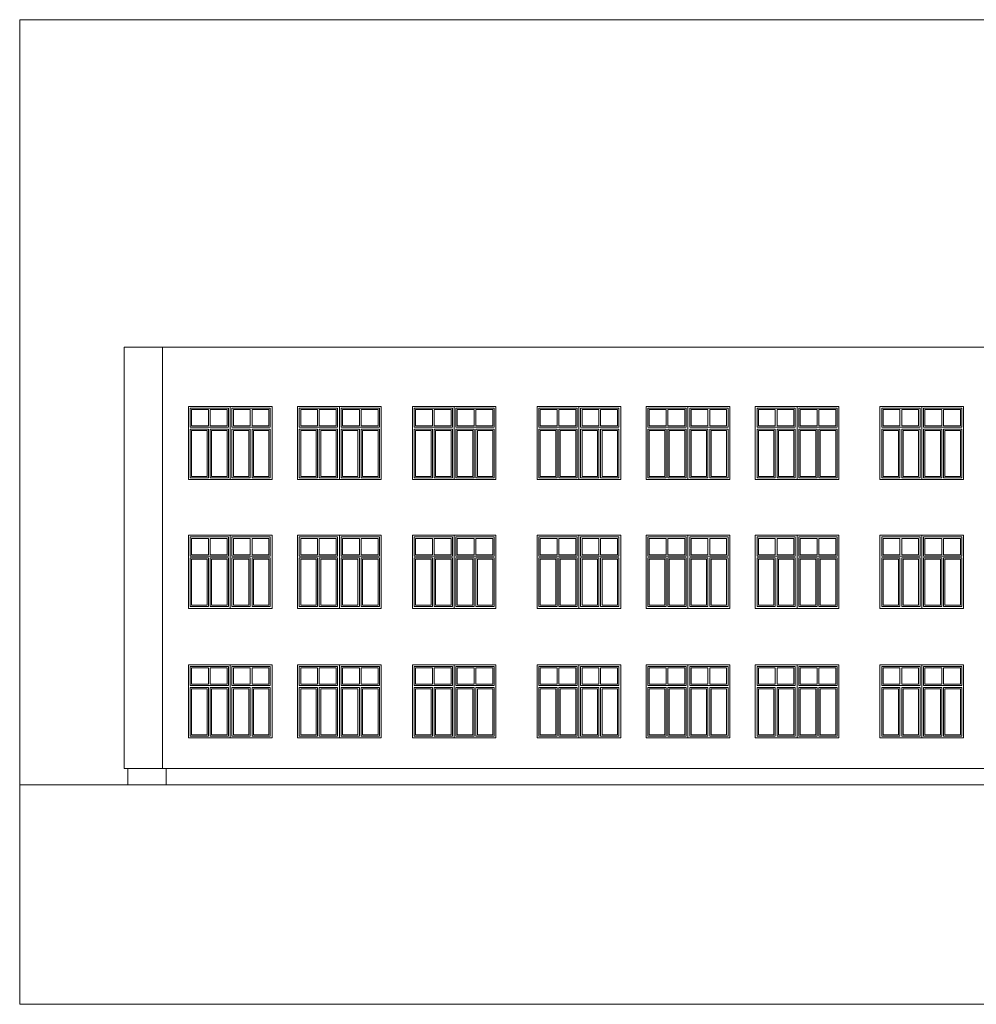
# Model space of a CAD drawing. Header units: millimetres. Extents: x 168402 to 202341, y 205146 to 229271.
# Tile 51 of 56: x 196811 to 199556, y 205426 to 208254. Entities that reach past the tile are written whole.
import ezdxf

# ---------------------------------------------------------------- set-up
doc = ezdxf.new("R2010")
doc.units = ezdxf.units.MM
doc.layers.get('0').update_dxf_attribs({"lineweight": 0})
doc.layers.add('LINIA CIENKA', color=7, linetype='Continuous', lineweight=13)

# ---------------------------------------------------------------- blocks, each defined once
blk = doc.blocks.new('G$C2A3AD980')
at = {"layer": 'LINIA CIENKA', "color": 252}
for p, q in [((23979.9, 1887), (28387.9, 1887)), ((23979.9, 1887), (23979.9, 677)), ((24090, 1887), (24090, 677)), ((24164.2, 1717), (24164.2, 1507)), ((24164.2, 1717), (24404.2, 1717)), ((24169.2, 1712), (24169.2, 1657)), ((24169.2, 1712), (24279.2, 1712)), ((24173.2, 1708), (24173.2, 1661)), ((24173.2, 1708), (24221.7, 1708)), ((24221.7, 1661), (24221.7, 1708)), ((24226.7, 1708), (24275.2, 1708)), ((24226.7, 1661), (24226.7, 1708)), ((24275.2, 1708), (24275.2, 1661)), ((24279.2, 1712), (24279.2, 1657)), ((24284.2, 1717), (24284.2, 1507)), ((24289.2, 1712), (24399.2, 1712)), ((24289.2, 1712), (24289.2, 1657)), ((24293.2, 1708), (24293.2, 1661)), ((24293.2, 1708), (24341.7, 1708)), ((24341.7, 1661), (24341.7, 1708)), ((24346.7, 1708), (24395.2, 1708)), ((24346.7, 1661), (24346.7, 1708)), ((24395.2, 1708), (24395.2, 1661)), ((24399.2, 1712), (24399.2, 1657)), ((24404.2, 1717), (24404.2, 1507)), ((24477.4, 1717), (24477.4, 1507)), ((24477.4, 1717), (24717.4, 1717)), ((24482.4, 1712), (24482.4, 1657)), ((24482.4, 1712), (24592.4, 1712)), ((24486.4, 1708), (24486.4, 1661)), ((24486.4, 1708), (24534.9, 1708)), ((24534.9, 1661), (24534.9, 1708)), ((24539.9, 1708), (24588.4, 1708)), ((24539.9, 1661), (24539.9, 1708)), ((24588.4, 1708), (24588.4, 1661)), ((24592.4, 1712), (24592.4, 1657)), ((24597.4, 1717), (24597.4, 1507)), ((24602.4, 1712), (24712.4, 1712)), ((24602.4, 1712), (24602.4, 1657)), ((24606.4, 1708), (24606.4, 1661)), ((24606.4, 1708), (24654.9, 1708)), ((24654.9, 1661), (24654.9, 1708)), ((24659.9, 1708), (24708.4, 1708)), ((24659.9, 1661), (24659.9, 1708)), ((24708.4, 1708), (24708.4, 1661)), ((24712.4, 1712), (24712.4, 1657)), ((24717.4, 1717), (24717.4, 1507)), ((24807, 1717), (24807, 1507)), ((24807, 1717), (25047, 1717)), ((24812, 1712), (24812, 1657)), ((24812, 1712), (24922, 1712)), ((24816, 1708), (24816, 1661)), ((24816, 1708), (24864.5, 1708)), ((24864.5, 1661), (24864.5, 1708)), ((24869.5, 1708), (24918, 1708)), ((24869.5, 1661), (24869.5, 1708)), ((24918, 1708), (24918, 1661)), ((24922, 1712), (24922, 1657)), ((24927, 1717), (24927, 1507)), ((24932, 1712), (25042, 1712)), ((24932, 1712), (24932, 1657)), ((24936, 1708), (24936, 1661)), ((24936, 1708), (24984.5, 1708)), ((24984.5, 1661), (24984.5, 1708)), ((24989.5, 1708), (25038, 1708)), ((24989.5, 1661), (24989.5, 1708)), ((25038, 1708), (25038, 1661)), ((25042, 1712), (25042, 1657)), ((25047, 1717), (25047, 1507)), ((25164.9, 1717), (25164.9, 1507)), ((25164.9, 1717), (25404.9, 1717)), ((25169.9, 1712), (25169.9, 1657)), ((25169.9, 1712), (25279.9, 1712)), ((25173.9, 1708), (25173.9, 1661)), ((25173.9, 1708), (25222.4, 1708)), ((25222.4, 1661), (25222.4, 1708)), ((25227.4, 1708), (25275.9, 1708)), ((25227.4, 1661), (25227.4, 1708)), ((25275.9, 1708), (25275.9, 1661)), ((25279.9, 1712), (25279.9, 1657)), ((25284.9, 1717), (25284.9, 1507)), ((25289.9, 1712), (25399.9, 1712)), ((25289.9, 1712), (25289.9, 1657)), ((25293.9, 1708), (25293.9, 1661)), ((25293.9, 1708), (25342.4, 1708)), ((25342.4, 1661), (25342.4, 1708)), ((25347.4, 1708), (25395.9, 1708)), ((25347.4, 1661), (25347.4, 1708)), ((25395.9, 1708), (25395.9, 1661)), ((25399.9, 1712), (25399.9, 1657)), ((25404.9, 1717), (25404.9, 1507)), ((25478, 1717), (25478, 1507)), ((25478, 1717), (25718, 1717)), ((25483, 1712), (25483, 1657)), ((25483, 1712), (25593, 1712)), ((25487, 1708), (25487, 1661)), ((25487, 1708), (25535.5, 1708)), ((25535.5, 1661), (25535.5, 1708)), ((25540.5, 1708), (25589, 1708)), ((25540.5, 1661), (25540.5, 1708)), ((25589, 1708), (25589, 1661)), ((25593, 1712), (25593, 1657)), ((25598, 1717), (25598, 1507)), ((25603, 1712), (25713, 1712)), ((25603, 1712), (25603, 1657)), ((25607, 1708), (25607, 1661)), ((25607, 1708), (25655.5, 1708)), ((25655.5, 1661), (25655.5, 1708)), ((25660.5, 1708), (25709, 1708)), ((25660.5, 1661), (25660.5, 1708)), ((25709, 1708), (25709, 1661)), ((25713, 1712), (25713, 1657)), ((25718, 1717), (25718, 1507)), ((25791.2, 1717), (25791.2, 1507)), ((25791.2, 1717), (26031.2, 1717)), ((25796.2, 1712), (25796.2, 1657)), ((25796.2, 1712), (25906.2, 1712)), ((25800.2, 1708), (25800.2, 1661)), ((25800.2, 1708), (25848.7, 1708)), ((25848.7, 1661), (25848.7, 1708)), ((25853.7, 1708), (25902.2, 1708)), ((25853.7, 1661), (25853.7, 1708)), ((25902.2, 1708), (25902.2, 1661)), ((25906.2, 1712), (25906.2, 1657)), ((25911.2, 1717), (25911.2, 1507)), ((25916.2, 1712), (26026.2, 1712)), ((25916.2, 1712), (25916.2, 1657)), ((25920.2, 1708), (25920.2, 1661)), ((25920.2, 1708), (25968.7, 1708)), ((25968.7, 1661), (25968.7, 1708)), ((25973.7, 1708), (26022.2, 1708)), ((25973.7, 1661), (25973.7, 1708)), ((26022.2, 1708), (26022.2, 1661)), ((26026.2, 1712), (26026.2, 1657)), ((26031.2, 1717), (26031.2, 1507)), ((26149.1, 1717), (26149.1, 1507)), ((26149.1, 1717), (26389.1, 1717)), ((26154.1, 1712), (26154.1, 1657)), ((26154.1, 1712), (26264.1, 1712)), ((26158.1, 1708), (26158.1, 1661)), ((26158.1, 1708), (26206.6, 1708)), ((26206.6, 1661), (26206.6, 1708)), ((26211.6, 1708), (26260.1, 1708)), ((26211.6, 1661), (26211.6, 1708)), ((26260.1, 1708), (26260.1, 1661)), ((26264.1, 1712), (26264.1, 1657)), ((26269.1, 1717), (26269.1, 1507)), ((26274.1, 1712), (26384.1, 1712)), ((26274.1, 1712), (26274.1, 1657)), ((26278.1, 1708), (26278.1, 1661)), ((26278.1, 1708), (26326.6, 1708)), ((26326.6, 1661), (26326.6, 1708)), ((26331.6, 1708), (26380.1, 1708)), ((26331.6, 1661), (26331.6, 1708)), ((26380.1, 1708), (26380.1, 1661)), ((26384.1, 1712), (26384.1, 1657)), ((26389.1, 1717), (26389.1, 1507)), ((24169.2, 1657), (24279.2, 1657)), ((24169.2, 1652), (24169.2, 1512)), ((24169.2, 1652), (24221.7, 1652)), ((24173.2, 1661), (24221.7, 1661)), ((24173.2, 1648), (24173.2, 1516)), ((24173.2, 1648), (24217.7, 1648)), ((24217.7, 1648), (24217.7, 1516)), ((24221.7, 1652), (24221.7, 1512)), ((24226.7, 1661), (24275.2, 1661)), ((24226.7, 1652), (24279.2, 1652)), ((24226.7, 1652), (24226.7, 1512)), ((24230.7, 1648), (24275.2, 1648)), ((24230.7, 1648), (24230.7, 1516)), ((24275.2, 1648), (24275.2, 1516)), ((24279.2, 1652), (24279.2, 1512)), ((24289.2, 1657), (24399.2, 1657)), ((24289.2, 1652), (24341.7, 1652)), ((24289.2, 1652), (24289.2, 1512)), ((24293.2, 1661), (24341.7, 1661)), ((24293.2, 1648), (24293.2, 1516)), ((24293.2, 1648), (24337.7, 1648)), ((24337.7, 1648), (24337.7, 1516)), ((24341.7, 1652), (24341.7, 1512)), ((24346.7, 1661), (24395.2, 1661)), ((24346.7, 1652), (24399.2, 1652)), ((24346.7, 1652), (24346.7, 1512)), ((24350.7, 1648), (24395.2, 1648)), ((24350.7, 1648), (24350.7, 1516)), ((24395.2, 1648), (24395.2, 1516)), ((24399.2, 1652), (24399.2, 1512)), ((24482.4, 1657), (24592.4, 1657)), ((24482.4, 1652), (24482.4, 1512)), ((24482.4, 1652), (24534.9, 1652)), ((24486.4, 1661), (24534.9, 1661)), ((24486.4, 1648), (24486.4, 1516)), ((24486.4, 1648), (24530.9, 1648)), ((24530.9, 1648), (24530.9, 1516)), ((24534.9, 1652), (24534.9, 1512)), ((24539.9, 1661), (24588.4, 1661)), ((24539.9, 1652), (24592.4, 1652)), ((24539.9, 1652), (24539.9, 1512)), ((24543.9, 1648), (24588.4, 1648)), ((24543.9, 1648), (24543.9, 1516)), ((24588.4, 1648), (24588.4, 1516)), ((24592.4, 1652), (24592.4, 1512)), ((24602.4, 1657), (24712.4, 1657)), ((24602.4, 1652), (24654.9, 1652)), ((24602.4, 1652), (24602.4, 1512)), ((24606.4, 1661), (24654.9, 1661)), ((24606.4, 1648), (24606.4, 1516)), ((24606.4, 1648), (24650.9, 1648)), ((24650.9, 1648), (24650.9, 1516)), ((24654.9, 1652), (24654.9, 1512)), ((24659.9, 1661), (24708.4, 1661)), ((24659.9, 1652), (24712.4, 1652)), ((24659.9, 1652), (24659.9, 1512)), ((24663.9, 1648), (24708.4, 1648)), ((24663.9, 1648), (24663.9, 1516)), ((24708.4, 1648), (24708.4, 1516)), ((24712.4, 1652), (24712.4, 1512)), ((24812, 1657), (24922, 1657)), ((24812, 1652), (24812, 1512)), ((24812, 1652), (24864.5, 1652)), ((24816, 1661), (24864.5, 1661)), ((24816, 1648), (24816, 1516)), ((24816, 1648), (24860.5, 1648)), ((24860.5, 1648), (24860.5, 1516)), ((24864.5, 1652), (24864.5, 1512)), ((24869.5, 1661), (24918, 1661)), ((24869.5, 1652), (24922, 1652)), ((24869.5, 1652), (24869.5, 1512)), ((24873.5, 1648), (24918, 1648)), ((24873.5, 1648), (24873.5, 1516)), ((24918, 1648), (24918, 1516)), ((24922, 1652), (24922, 1512)), ((24932, 1657), (25042, 1657)), ((24932, 1652), (24984.5, 1652)), ((24932, 1652), (24932, 1512)), ((24936, 1661), (24984.5, 1661)), ((24936, 1648), (24936, 1516)), ((24936, 1648), (24980.5, 1648)), ((24980.5, 1648), (24980.5, 1516)), ((24984.5, 1652), (24984.5, 1512)), ((24989.5, 1661), (25038, 1661)), ((24989.5, 1652), (25042, 1652)), ((24989.5, 1652), (24989.5, 1512)), ((24993.5, 1648), (25038, 1648)), ((24993.5, 1648), (24993.5, 1516)), ((25038, 1648), (25038, 1516)), ((25042, 1652), (25042, 1512)), ((25169.9, 1657), (25279.9, 1657)), ((25169.9, 1652), (25169.9, 1512)), ((25169.9, 1652), (25222.4, 1652)), ((25173.9, 1661), (25222.4, 1661)), ((25173.9, 1648), (25173.9, 1516)), ((25173.9, 1648), (25218.4, 1648)), ((25218.4, 1648), (25218.4, 1516)), ((25222.4, 1652), (25222.4, 1512)), ((25227.4, 1661), (25275.9, 1661)), ((25227.4, 1652), (25279.9, 1652)), ((25227.4, 1652), (25227.4, 1512)), ((25231.4, 1648), (25275.9, 1648)), ((25231.4, 1648), (25231.4, 1516)), ((25275.9, 1648), (25275.9, 1516)), ((25279.9, 1652), (25279.9, 1512)), ((25289.9, 1657), (25399.9, 1657)), ((25289.9, 1652), (25342.4, 1652)), ((25289.9, 1652), (25289.9, 1512)), ((25293.9, 1661), (25342.4, 1661)), ((25293.9, 1648), (25293.9, 1516)), ((25293.9, 1648), (25338.4, 1648)), ((25338.4, 1648), (25338.4, 1516)), ((25342.4, 1652), (25342.4, 1512)), ((25347.4, 1661), (25395.9, 1661)), ((25347.4, 1652), (25399.9, 1652)), ((25347.4, 1652), (25347.4, 1512)), ((25351.4, 1648), (25395.9, 1648)), ((25351.4, 1648), (25351.4, 1516)), ((25395.9, 1648), (25395.9, 1516)), ((25399.9, 1652), (25399.9, 1512)), ((25483, 1657), (25593, 1657)), ((25483, 1652), (25483, 1512)), ((25483, 1652), (25535.5, 1652)), ((25487, 1661), (25535.5, 1661)), ((25487, 1648), (25487, 1516)), ((25487, 1648), (25531.5, 1648)), ((25531.5, 1648), (25531.5, 1516)), ((25535.5, 1652), (25535.5, 1512)), ((25540.5, 1661), (25589, 1661)), ((25540.5, 1652), (25593, 1652)), ((25540.5, 1652), (25540.5, 1512)), ((25544.5, 1648), (25589, 1648)), ((25544.5, 1648), (25544.5, 1516)), ((25589, 1648), (25589, 1516)), ((25593, 1652), (25593, 1512)), ((25603, 1657), (25713, 1657)), ((25603, 1652), (25655.5, 1652)), ((25603, 1652), (25603, 1512)), ((25607, 1661), (25655.5, 1661)), ((25607, 1648), (25607, 1516)), ((25607, 1648), (25651.5, 1648)), ((25651.5, 1648), (25651.5, 1516)), ((25655.5, 1652), (25655.5, 1512)), ((25660.5, 1661), (25709, 1661)), ((25660.5, 1652), (25713, 1652)), ((25660.5, 1652), (25660.5, 1512)), ((25664.5, 1648), (25709, 1648)), ((25664.5, 1648), (25664.5, 1516)), ((25709, 1648), (25709, 1516)), ((25713, 1652), (25713, 1512)), ((25796.2, 1657), (25906.2, 1657)), ((25796.2, 1652), (25796.2, 1512)), ((25796.2, 1652), (25848.7, 1652)), ((25800.2, 1661), (25848.7, 1661)), ((25800.2, 1648), (25800.2, 1516)), ((25800.2, 1648), (25844.7, 1648)), ((25844.7, 1648), (25844.7, 1516)), ((25848.7, 1652), (25848.7, 1512)), ((25853.7, 1661), (25902.2, 1661)), ((25853.7, 1652), (25906.2, 1652)), ((25853.7, 1652), (25853.7, 1512)), ((25857.7, 1648), (25902.2, 1648)), ((25857.7, 1648), (25857.7, 1516)), ((25902.2, 1648), (25902.2, 1516)), ((25906.2, 1652), (25906.2, 1512)), ((25916.2, 1657), (26026.2, 1657)), ((25916.2, 1652), (25968.7, 1652)), ((25916.2, 1652), (25916.2, 1512)), ((25920.2, 1661), (25968.7, 1661)), ((25920.2, 1648), (25920.2, 1516)), ((25920.2, 1648), (25964.7, 1648)), ((25964.7, 1648), (25964.7, 1516)), ((25968.7, 1652), (25968.7, 1512)), ((25973.7, 1661), (26022.2, 1661)), ((25973.7, 1652), (26026.2, 1652)), ((25973.7, 1652), (25973.7, 1512)), ((25977.7, 1648), (26022.2, 1648)), ((25977.7, 1648), (25977.7, 1516)), ((26022.2, 1648), (26022.2, 1516)), ((26026.2, 1652), (26026.2, 1512)), ((26154.1, 1657), (26264.1, 1657)), ((26154.1, 1652), (26154.1, 1512)), ((26154.1, 1652), (26206.6, 1652)), ((26158.1, 1661), (26206.6, 1661)), ((26158.1, 1648), (26158.1, 1516)), ((26158.1, 1648), (26202.6, 1648)), ((26202.6, 1648), (26202.6, 1516)), ((26206.6, 1652), (26206.6, 1512)), ((26211.6, 1661), (26260.1, 1661)), ((26211.6, 1652), (26264.1, 1652)), ((26211.6, 1652), (26211.6, 1512)), ((26215.6, 1648), (26260.1, 1648)), ((26215.6, 1648), (26215.6, 1516)), ((26260.1, 1648), (26260.1, 1516)), ((26264.1, 1652), (26264.1, 1512)), ((26274.1, 1657), (26384.1, 1657)), ((26274.1, 1652), (26326.6, 1652)), ((26274.1, 1652), (26274.1, 1512)), ((26278.1, 1661), (26326.6, 1661)), ((26278.1, 1648), (26278.1, 1516)), ((26278.1, 1648), (26322.6, 1648)), ((26322.6, 1648), (26322.6, 1516)), ((26326.6, 1652), (26326.6, 1512)), ((26331.6, 1661), (26380.1, 1661)), ((26331.6, 1652), (26384.1, 1652)), ((26331.6, 1652), (26331.6, 1512)), ((26335.6, 1648), (26380.1, 1648)), ((26335.6, 1648), (26335.6, 1516)), ((26380.1, 1648), (26380.1, 1516)), ((26384.1, 1652), (26384.1, 1512)), ((24164.2, 1507), (24404.2, 1507)), ((24169.2, 1512), (24221.7, 1512)), ((24173.2, 1516), (24217.7, 1516)), ((24226.7, 1512), (24279.2, 1512)), ((24230.7, 1516), (24275.2, 1516)), ((24289.2, 1512), (24341.7, 1512)), ((24293.2, 1516), (24337.7, 1516)), ((24346.7, 1512), (24399.2, 1512)), ((24350.7, 1516), (24395.2, 1516)), ((24477.4, 1507), (24717.4, 1507)), ((24482.4, 1512), (24534.9, 1512)), ((24486.4, 1516), (24530.9, 1516)), ((24539.9, 1512), (24592.4, 1512)), ((24543.9, 1516), (24588.4, 1516)), ((24602.4, 1512), (24654.9, 1512)), ((24606.4, 1516), (24650.9, 1516)), ((24659.9, 1512), (24712.4, 1512)), ((24663.9, 1516), (24708.4, 1516)), ((24807, 1507), (25047, 1507)), ((24812, 1512), (24864.5, 1512)), ((24816, 1516), (24860.5, 1516)), ((24869.5, 1512), (24922, 1512)), ((24873.5, 1516), (24918, 1516)), ((24932, 1512), (24984.5, 1512)), ((24936, 1516), (24980.5, 1516)), ((24989.5, 1512), (25042, 1512)), ((24993.5, 1516), (25038, 1516)), ((25164.9, 1507), (25404.9, 1507)), ((25169.9, 1512), (25222.4, 1512)), ((25173.9, 1516), (25218.4, 1516)), ((25227.4, 1512), (25279.9, 1512)), ((25231.4, 1516), (25275.9, 1516)), ((25289.9, 1512), (25342.4, 1512)), ((25293.9, 1516), (25338.4, 1516)), ((25347.4, 1512), (25399.9, 1512)), ((25351.4, 1516), (25395.9, 1516)), ((25478, 1507), (25718, 1507)), ((25483, 1512), (25535.5, 1512)), ((25487, 1516), (25531.5, 1516)), ((25540.5, 1512), (25593, 1512)), ((25544.5, 1516), (25589, 1516)), ((25603, 1512), (25655.5, 1512)), ((25607, 1516), (25651.5, 1516)), ((25660.5, 1512), (25713, 1512)), ((25664.5, 1516), (25709, 1516)), ((25791.2, 1507), (26031.2, 1507)), ((25796.2, 1512), (25848.7, 1512)), ((25800.2, 1516), (25844.7, 1516)), ((25853.7, 1512), (25906.2, 1512)), ((25857.7, 1516), (25902.2, 1516)), ((25916.2, 1512), (25968.7, 1512)), ((25920.2, 1516), (25964.7, 1516)), ((25973.7, 1512), (26026.2, 1512)), ((25977.7, 1516), (26022.2, 1516)), ((26149.1, 1507), (26389.1, 1507)), ((26154.1, 1512), (26206.6, 1512)), ((26158.1, 1516), (26202.6, 1516)), ((26211.6, 1512), (26264.1, 1512)), ((26215.6, 1516), (26260.1, 1516)), ((26274.1, 1512), (26326.6, 1512)), ((26278.1, 1516), (26322.6, 1516)), ((26331.6, 1512), (26384.1, 1512)), ((26335.6, 1516), (26380.1, 1516)), ((24164.2, 1347), (24164.2, 1137)), ((24164.2, 1347), (24404.2, 1347)), ((24169.2, 1342), (24169.2, 1287)), ((24169.2, 1342), (24279.2, 1342)), ((24173.2, 1338), (24173.2, 1291)), ((24173.2, 1338), (24221.7, 1338)), ((24221.7, 1291), (24221.7, 1338)), ((24226.7, 1338), (24275.2, 1338)), ((24226.7, 1291), (24226.7, 1338)), ((24275.2, 1338), (24275.2, 1291)), ((24279.2, 1342), (24279.2, 1287)), ((24284.2, 1347), (24284.2, 1137)), ((24289.2, 1342), (24399.2, 1342)), ((24289.2, 1342), (24289.2, 1287)), ((24293.2, 1338), (24293.2, 1291)), ((24293.2, 1338), (24341.7, 1338)), ((24341.7, 1291), (24341.7, 1338)), ((24346.7, 1338), (24395.2, 1338)), ((24346.7, 1291), (24346.7, 1338)), ((24395.2, 1338), (24395.2, 1291)), ((24399.2, 1342), (24399.2, 1287)), ((24404.2, 1347), (24404.2, 1137)), ((24477.4, 1347), (24477.4, 1137)), ((24477.4, 1347), (24717.4, 1347)), ((24482.4, 1342), (24482.4, 1287)), ((24482.4, 1342), (24592.4, 1342)), ((24486.4, 1338), (24486.4, 1291)), ((24486.4, 1338), (24534.9, 1338)), ((24534.9, 1291), (24534.9, 1338)), ((24539.9, 1338), (24588.4, 1338)), ((24539.9, 1291), (24539.9, 1338)), ((24588.4, 1338), (24588.4, 1291)), ((24592.4, 1342), (24592.4, 1287)), ((24597.4, 1347), (24597.4, 1137)), ((24602.4, 1342), (24712.4, 1342)), ((24602.4, 1342), (24602.4, 1287)), ((24606.4, 1338), (24606.4, 1291)), ((24606.4, 1338), (24654.9, 1338)), ((24654.9, 1291), (24654.9, 1338)), ((24659.9, 1338), (24708.4, 1338)), ((24659.9, 1291), (24659.9, 1338)), ((24708.4, 1338), (24708.4, 1291)), ((24712.4, 1342), (24712.4, 1287)), ((24717.4, 1347), (24717.4, 1137)), ((24807, 1347), (24807, 1137)), ((24807, 1347), (25047, 1347)), ((24812, 1342), (24812, 1287)), ((24812, 1342), (24922, 1342)), ((24816, 1338), (24816, 1291)), ((24816, 1338), (24864.5, 1338)), ((24864.5, 1291), (24864.5, 1338)), ((24869.5, 1338), (24918, 1338)), ((24869.5, 1291), (24869.5, 1338)), ((24918, 1338), (24918, 1291)), ((24922, 1342), (24922, 1287)), ((24927, 1347), (24927, 1137)), ((24932, 1342), (25042, 1342)), ((24932, 1342), (24932, 1287)), ((24936, 1338), (24936, 1291)), ((24936, 1338), (24984.5, 1338)), ((24984.5, 1291), (24984.5, 1338)), ((24989.5, 1338), (25038, 1338)), ((24989.5, 1291), (24989.5, 1338)), ((25038, 1338), (25038, 1291)), ((25042, 1342), (25042, 1287)), ((25047, 1347), (25047, 1137)), ((25164.9, 1347), (25164.9, 1137)), ((25164.9, 1347), (25404.9, 1347)), ((25169.9, 1342), (25169.9, 1287)), ((25169.9, 1342), (25279.9, 1342)), ((25173.9, 1338), (25173.9, 1291)), ((25173.9, 1338), (25222.4, 1338)), ((25222.4, 1291), (25222.4, 1338)), ((25227.4, 1338), (25275.9, 1338)), ((25227.4, 1291), (25227.4, 1338)), ((25275.9, 1338), (25275.9, 1291)), ((25279.9, 1342), (25279.9, 1287)), ((25284.9, 1347), (25284.9, 1137)), ((25289.9, 1342), (25399.9, 1342)), ((25289.9, 1342), (25289.9, 1287)), ((25293.9, 1338), (25293.9, 1291)), ((25293.9, 1338), (25342.4, 1338)), ((25342.4, 1291), (25342.4, 1338)), ((25347.4, 1338), (25395.9, 1338)), ((25347.4, 1291), (25347.4, 1338)), ((25395.9, 1338), (25395.9, 1291)), ((25399.9, 1342), (25399.9, 1287)), ((25404.9, 1347), (25404.9, 1137)), ((25478, 1347), (25478, 1137)), ((25478, 1347), (25718, 1347)), ((25483, 1342), (25483, 1287)), ((25483, 1342), (25593, 1342)), ((25487, 1338), (25487, 1291)), ((25487, 1338), (25535.5, 1338)), ((25535.5, 1291), (25535.5, 1338)), ((25540.5, 1338), (25589, 1338)), ((25540.5, 1291), (25540.5, 1338)), ((25589, 1338), (25589, 1291)), ((25593, 1342), (25593, 1287)), ((25598, 1347), (25598, 1137)), ((25603, 1342), (25713, 1342)), ((25603, 1342), (25603, 1287)), ((25607, 1338), (25607, 1291)), ((25607, 1338), (25655.5, 1338)), ((25655.5, 1291), (25655.5, 1338)), ((25660.5, 1338), (25709, 1338)), ((25660.5, 1291), (25660.5, 1338)), ((25709, 1338), (25709, 1291)), ((25713, 1342), (25713, 1287)), ((25718, 1347), (25718, 1137)), ((25791.2, 1347), (25791.2, 1137)), ((25791.2, 1347), (26031.2, 1347)), ((25796.2, 1342), (25796.2, 1287)), ((25796.2, 1342), (25906.2, 1342)), ((25800.2, 1338), (25800.2, 1291)), ((25800.2, 1338), (25848.7, 1338)), ((25848.7, 1291), (25848.7, 1338)), ((25853.7, 1338), (25902.2, 1338)), ((25853.7, 1291), (25853.7, 1338)), ((25902.2, 1338), (25902.2, 1291)), ((25906.2, 1342), (25906.2, 1287)), ((25911.2, 1347), (25911.2, 1137)), ((25916.2, 1342), (26026.2, 1342)), ((25916.2, 1342), (25916.2, 1287)), ((25920.2, 1338), (25920.2, 1291)), ((25920.2, 1338), (25968.7, 1338)), ((25968.7, 1291), (25968.7, 1338)), ((25973.7, 1338), (26022.2, 1338)), ((25973.7, 1291), (25973.7, 1338)), ((26022.2, 1338), (26022.2, 1291)), ((26026.2, 1342), (26026.2, 1287)), ((26031.2, 1347), (26031.2, 1137)), ((26149.1, 1347), (26149.1, 1137)), ((26149.1, 1347), (26389.1, 1347)), ((26154.1, 1342), (26154.1, 1287)), ((26154.1, 1342), (26264.1, 1342)), ((26158.1, 1338), (26158.1, 1291)), ((26158.1, 1338), (26206.6, 1338)), ((26206.6, 1291), (26206.6, 1338)), ((26211.6, 1338), (26260.1, 1338)), ((26211.6, 1291), (26211.6, 1338)), ((26260.1, 1338), (26260.1, 1291)), ((26264.1, 1342), (26264.1, 1287)), ((26269.1, 1347), (26269.1, 1137)), ((26274.1, 1342), (26384.1, 1342)), ((26274.1, 1342), (26274.1, 1287)), ((26278.1, 1338), (26278.1, 1291)), ((26278.1, 1338), (26326.6, 1338)), ((26326.6, 1291), (26326.6, 1338)), ((26331.6, 1338), (26380.1, 1338)), ((26331.6, 1291), (26331.6, 1338)), ((26380.1, 1338), (26380.1, 1291)), ((26384.1, 1342), (26384.1, 1287)), ((26389.1, 1347), (26389.1, 1137)), ((24169.2, 1287), (24279.2, 1287)), ((24169.2, 1282), (24169.2, 1142)), ((24169.2, 1282), (24221.7, 1282)), ((24173.2, 1291), (24221.7, 1291)), ((24173.2, 1278), (24173.2, 1146)), ((24173.2, 1278), (24217.7, 1278)), ((24217.7, 1278), (24217.7, 1146)), ((24221.7, 1282), (24221.7, 1142)), ((24226.7, 1291), (24275.2, 1291)), ((24226.7, 1282), (24279.2, 1282)), ((24226.7, 1282), (24226.7, 1142)), ((24230.7, 1278), (24275.2, 1278)), ((24230.7, 1278), (24230.7, 1146)), ((24275.2, 1278), (24275.2, 1146)), ((24279.2, 1282), (24279.2, 1142)), ((24289.2, 1287), (24399.2, 1287)), ((24289.2, 1282), (24341.7, 1282)), ((24289.2, 1282), (24289.2, 1142)), ((24293.2, 1291), (24341.7, 1291)), ((24293.2, 1278), (24293.2, 1146)), ((24293.2, 1278), (24337.7, 1278)), ((24337.7, 1278), (24337.7, 1146)), ((24341.7, 1282), (24341.7, 1142)), ((24346.7, 1291), (24395.2, 1291)), ((24346.7, 1282), (24399.2, 1282)), ((24346.7, 1282), (24346.7, 1142)), ((24350.7, 1278), (24395.2, 1278)), ((24350.7, 1278), (24350.7, 1146)), ((24395.2, 1278), (24395.2, 1146)), ((24399.2, 1282), (24399.2, 1142)), ((24482.4, 1287), (24592.4, 1287)), ((24482.4, 1282), (24482.4, 1142)), ((24482.4, 1282), (24534.9, 1282)), ((24486.4, 1291), (24534.9, 1291)), ((24486.4, 1278), (24486.4, 1146)), ((24486.4, 1278), (24530.9, 1278)), ((24530.9, 1278), (24530.9, 1146)), ((24534.9, 1282), (24534.9, 1142)), ((24539.9, 1291), (24588.4, 1291)), ((24539.9, 1282), (24592.4, 1282)), ((24539.9, 1282), (24539.9, 1142)), ((24543.9, 1278), (24588.4, 1278)), ((24543.9, 1278), (24543.9, 1146)), ((24588.4, 1278), (24588.4, 1146)), ((24592.4, 1282), (24592.4, 1142)), ((24602.4, 1287), (24712.4, 1287)), ((24602.4, 1282), (24654.9, 1282)), ((24602.4, 1282), (24602.4, 1142)), ((24606.4, 1291), (24654.9, 1291)), ((24606.4, 1278), (24606.4, 1146)), ((24606.4, 1278), (24650.9, 1278)), ((24650.9, 1278), (24650.9, 1146)), ((24654.9, 1282), (24654.9, 1142)), ((24659.9, 1291), (24708.4, 1291)), ((24659.9, 1282), (24712.4, 1282)), ((24659.9, 1282), (24659.9, 1142)), ((24663.9, 1278), (24708.4, 1278)), ((24663.9, 1278), (24663.9, 1146)), ((24708.4, 1278), (24708.4, 1146)), ((24712.4, 1282), (24712.4, 1142)), ((24812, 1287), (24922, 1287)), ((24812, 1282), (24812, 1142)), ((24812, 1282), (24864.5, 1282)), ((24816, 1291), (24864.5, 1291)), ((24816, 1278), (24816, 1146)), ((24816, 1278), (24860.5, 1278)), ((24860.5, 1278), (24860.5, 1146)), ((24864.5, 1282), (24864.5, 1142)), ((24869.5, 1291), (24918, 1291)), ((24869.5, 1282), (24922, 1282)), ((24869.5, 1282), (24869.5, 1142)), ((24873.5, 1278), (24918, 1278)), ((24873.5, 1278), (24873.5, 1146)), ((24918, 1278), (24918, 1146)), ((24922, 1282), (24922, 1142)), ((24932, 1287), (25042, 1287)), ((24932, 1282), (24984.5, 1282)), ((24932, 1282), (24932, 1142)), ((24936, 1291), (24984.5, 1291)), ((24936, 1278), (24936, 1146)), ((24936, 1278), (24980.5, 1278)), ((24980.5, 1278), (24980.5, 1146)), ((24984.5, 1282), (24984.5, 1142)), ((24989.5, 1291), (25038, 1291)), ((24989.5, 1282), (25042, 1282)), ((24989.5, 1282), (24989.5, 1142)), ((24993.5, 1278), (25038, 1278)), ((24993.5, 1278), (24993.5, 1146)), ((25038, 1278), (25038, 1146)), ((25042, 1282), (25042, 1142)), ((25169.9, 1287), (25279.9, 1287)), ((25169.9, 1282), (25169.9, 1142)), ((25169.9, 1282), (25222.4, 1282)), ((25173.9, 1291), (25222.4, 1291)), ((25173.9, 1278), (25173.9, 1146)), ((25173.9, 1278), (25218.4, 1278)), ((25218.4, 1278), (25218.4, 1146)), ((25222.4, 1282), (25222.4, 1142)), ((25227.4, 1291), (25275.9, 1291)), ((25227.4, 1282), (25279.9, 1282)), ((25227.4, 1282), (25227.4, 1142)), ((25231.4, 1278), (25275.9, 1278)), ((25231.4, 1278), (25231.4, 1146)), ((25275.9, 1278), (25275.9, 1146)), ((25279.9, 1282), (25279.9, 1142)), ((25289.9, 1287), (25399.9, 1287)), ((25289.9, 1282), (25342.4, 1282)), ((25289.9, 1282), (25289.9, 1142)), ((25293.9, 1291), (25342.4, 1291)), ((25293.9, 1278), (25293.9, 1146)), ((25293.9, 1278), (25338.4, 1278)), ((25338.4, 1278), (25338.4, 1146)), ((25342.4, 1282), (25342.4, 1142)), ((25347.4, 1291), (25395.9, 1291)), ((25347.4, 1282), (25399.9, 1282)), ((25347.4, 1282), (25347.4, 1142)), ((25351.4, 1278), (25395.9, 1278)), ((25351.4, 1278), (25351.4, 1146)), ((25395.9, 1278), (25395.9, 1146)), ((25399.9, 1282), (25399.9, 1142)), ((25483, 1287), (25593, 1287)), ((25483, 1282), (25483, 1142)), ((25483, 1282), (25535.5, 1282)), ((25487, 1291), (25535.5, 1291)), ((25487, 1278), (25487, 1146)), ((25487, 1278), (25531.5, 1278)), ((25531.5, 1278), (25531.5, 1146)), ((25535.5, 1282), (25535.5, 1142)), ((25540.5, 1291), (25589, 1291)), ((25540.5, 1282), (25593, 1282)), ((25540.5, 1282), (25540.5, 1142)), ((25544.5, 1278), (25589, 1278)), ((25544.5, 1278), (25544.5, 1146)), ((25589, 1278), (25589, 1146)), ((25593, 1282), (25593, 1142)), ((25603, 1287), (25713, 1287)), ((25603, 1282), (25655.5, 1282)), ((25603, 1282), (25603, 1142)), ((25607, 1291), (25655.5, 1291)), ((25607, 1278), (25607, 1146)), ((25607, 1278), (25651.5, 1278)), ((25651.5, 1278), (25651.5, 1146)), ((25655.5, 1282), (25655.5, 1142)), ((25660.5, 1291), (25709, 1291)), ((25660.5, 1282), (25713, 1282)), ((25660.5, 1282), (25660.5, 1142)), ((25664.5, 1278), (25709, 1278)), ((25664.5, 1278), (25664.5, 1146)), ((25709, 1278), (25709, 1146)), ((25713, 1282), (25713, 1142)), ((25796.2, 1287), (25906.2, 1287)), ((25796.2, 1282), (25796.2, 1142)), ((25796.2, 1282), (25848.7, 1282)), ((25800.2, 1291), (25848.7, 1291)), ((25800.2, 1278), (25800.2, 1146)), ((25800.2, 1278), (25844.7, 1278)), ((25844.7, 1278), (25844.7, 1146)), ((25848.7, 1282), (25848.7, 1142)), ((25853.7, 1291), (25902.2, 1291)), ((25853.7, 1282), (25906.2, 1282)), ((25853.7, 1282), (25853.7, 1142)), ((25857.7, 1278), (25902.2, 1278)), ((25857.7, 1278), (25857.7, 1146)), ((25902.2, 1278), (25902.2, 1146)), ((25906.2, 1282), (25906.2, 1142)), ((25916.2, 1287), (26026.2, 1287)), ((25916.2, 1282), (25968.7, 1282)), ((25916.2, 1282), (25916.2, 1142)), ((25920.2, 1291), (25968.7, 1291)), ((25920.2, 1278), (25920.2, 1146)), ((25920.2, 1278), (25964.7, 1278)), ((25964.7, 1278), (25964.7, 1146)), ((25968.7, 1282), (25968.7, 1142)), ((25973.7, 1291), (26022.2, 1291)), ((25973.7, 1282), (26026.2, 1282)), ((25973.7, 1282), (25973.7, 1142)), ((25977.7, 1278), (26022.2, 1278)), ((25977.7, 1278), (25977.7, 1146)), ((26022.2, 1278), (26022.2, 1146)), ((26026.2, 1282), (26026.2, 1142)), ((26154.1, 1287), (26264.1, 1287)), ((26154.1, 1282), (26154.1, 1142)), ((26154.1, 1282), (26206.6, 1282)), ((26158.1, 1291), (26206.6, 1291)), ((26158.1, 1278), (26158.1, 1146)), ((26158.1, 1278), (26202.6, 1278)), ((26202.6, 1278), (26202.6, 1146)), ((26206.6, 1282), (26206.6, 1142)), ((26211.6, 1291), (26260.1, 1291)), ((26211.6, 1282), (26264.1, 1282)), ((26211.6, 1282), (26211.6, 1142)), ((26215.6, 1278), (26260.1, 1278)), ((26215.6, 1278), (26215.6, 1146)), ((26260.1, 1278), (26260.1, 1146)), ((26264.1, 1282), (26264.1, 1142)), ((26274.1, 1287), (26384.1, 1287)), ((26274.1, 1282), (26326.6, 1282)), ((26274.1, 1282), (26274.1, 1142)), ((26278.1, 1291), (26326.6, 1291)), ((26278.1, 1278), (26278.1, 1146)), ((26278.1, 1278), (26322.6, 1278)), ((26322.6, 1278), (26322.6, 1146)), ((26326.6, 1282), (26326.6, 1142)), ((26331.6, 1291), (26380.1, 1291)), ((26331.6, 1282), (26384.1, 1282)), ((26331.6, 1282), (26331.6, 1142)), ((26335.6, 1278), (26380.1, 1278)), ((26335.6, 1278), (26335.6, 1146)), ((26380.1, 1278), (26380.1, 1146)), ((26384.1, 1282), (26384.1, 1142)), ((24164.2, 1137), (24404.2, 1137)), ((24169.2, 1142), (24221.7, 1142)), ((24173.2, 1146), (24217.7, 1146)), ((24226.7, 1142), (24279.2, 1142)), ((24230.7, 1146), (24275.2, 1146)), ((24289.2, 1142), (24341.7, 1142)), ((24293.2, 1146), (24337.7, 1146)), ((24346.7, 1142), (24399.2, 1142)), ((24350.7, 1146), (24395.2, 1146)), ((24477.4, 1137), (24717.4, 1137)), ((24482.4, 1142), (24534.9, 1142)), ((24486.4, 1146), (24530.9, 1146)), ((24539.9, 1142), (24592.4, 1142)), ((24543.9, 1146), (24588.4, 1146)), ((24602.4, 1142), (24654.9, 1142)), ((24606.4, 1146), (24650.9, 1146)), ((24659.9, 1142), (24712.4, 1142)), ((24663.9, 1146), (24708.4, 1146)), ((24807, 1137), (25047, 1137)), ((24812, 1142), (24864.5, 1142)), ((24816, 1146), (24860.5, 1146)), ((24869.5, 1142), (24922, 1142)), ((24873.5, 1146), (24918, 1146)), ((24932, 1142), (24984.5, 1142)), ((24936, 1146), (24980.5, 1146)), ((24989.5, 1142), (25042, 1142)), ((24993.5, 1146), (25038, 1146)), ((25164.9, 1137), (25404.9, 1137)), ((25169.9, 1142), (25222.4, 1142)), ((25173.9, 1146), (25218.4, 1146)), ((25227.4, 1142), (25279.9, 1142)), ((25231.4, 1146), (25275.9, 1146)), ((25289.9, 1142), (25342.4, 1142)), ((25293.9, 1146), (25338.4, 1146)), ((25347.4, 1142), (25399.9, 1142)), ((25351.4, 1146), (25395.9, 1146)), ((25478, 1137), (25718, 1137)), ((25483, 1142), (25535.5, 1142)), ((25487, 1146), (25531.5, 1146)), ((25540.5, 1142), (25593, 1142)), ((25544.5, 1146), (25589, 1146)), ((25603, 1142), (25655.5, 1142)), ((25607, 1146), (25651.5, 1146)), ((25660.5, 1142), (25713, 1142)), ((25664.5, 1146), (25709, 1146)), ((25791.2, 1137), (26031.2, 1137)), ((25796.2, 1142), (25848.7, 1142)), ((25800.2, 1146), (25844.7, 1146)), ((25853.7, 1142), (25906.2, 1142)), ((25857.7, 1146), (25902.2, 1146)), ((25916.2, 1142), (25968.7, 1142)), ((25920.2, 1146), (25964.7, 1146)), ((25973.7, 1142), (26026.2, 1142)), ((25977.7, 1146), (26022.2, 1146)), ((26149.1, 1137), (26389.1, 1137)), ((26154.1, 1142), (26206.6, 1142)), ((26158.1, 1146), (26202.6, 1146)), ((26211.6, 1142), (26264.1, 1142)), ((26215.6, 1146), (26260.1, 1146)), ((26274.1, 1142), (26326.6, 1142)), ((26278.1, 1146), (26322.6, 1146)), ((26331.6, 1142), (26384.1, 1142)), ((26335.6, 1146), (26380.1, 1146)), ((24164.2, 975), (24164.2, 765)), ((24164.2, 975), (24404.2, 975)), ((24169.2, 970), (24169.2, 915)), ((24169.2, 970), (24279.2, 970)), ((24173.2, 966), (24173.2, 919)), ((24173.2, 966), (24221.7, 966)), ((24221.7, 919), (24221.7, 966)), ((24226.7, 966), (24275.2, 966)), ((24226.7, 919), (24226.7, 966)), ((24275.2, 966), (24275.2, 919)), ((24279.2, 970), (24279.2, 915)), ((24284.2, 975), (24284.2, 765)), ((24289.2, 970), (24399.2, 970)), ((24289.2, 970), (24289.2, 915)), ((24293.2, 966), (24293.2, 919)), ((24293.2, 966), (24341.7, 966)), ((24341.7, 919), (24341.7, 966)), ((24346.7, 966), (24395.2, 966)), ((24346.7, 919), (24346.7, 966)), ((24395.2, 966), (24395.2, 919)), ((24399.2, 970), (24399.2, 915)), ((24404.2, 975), (24404.2, 765)), ((24477.4, 975), (24477.4, 765)), ((24477.4, 975), (24717.4, 975)), ((24482.4, 970), (24482.4, 915)), ((24482.4, 970), (24592.4, 970)), ((24486.4, 966), (24486.4, 919)), ((24486.4, 966), (24534.9, 966)), ((24534.9, 919), (24534.9, 966)), ((24539.9, 966), (24588.4, 966)), ((24539.9, 919), (24539.9, 966)), ((24588.4, 966), (24588.4, 919)), ((24592.4, 970), (24592.4, 915)), ((24597.4, 975), (24597.4, 765)), ((24602.4, 970), (24712.4, 970)), ((24602.4, 970), (24602.4, 915)), ((24606.4, 966), (24606.4, 919)), ((24606.4, 966), (24654.9, 966)), ((24654.9, 919), (24654.9, 966)), ((24659.9, 966), (24708.4, 966)), ((24659.9, 919), (24659.9, 966)), ((24708.4, 966), (24708.4, 919)), ((24712.4, 970), (24712.4, 915)), ((24717.4, 975), (24717.4, 765)), ((24807, 975), (24807, 765)), ((24807, 975), (25047, 975)), ((24812, 970), (24812, 915)), ((24812, 970), (24922, 970)), ((24816, 966), (24816, 919)), ((24816, 966), (24864.5, 966)), ((24864.5, 919), (24864.5, 966)), ((24869.5, 966), (24918, 966)), ((24869.5, 919), (24869.5, 966)), ((24918, 966), (24918, 919)), ((24922, 970), (24922, 915)), ((24927, 975), (24927, 765)), ((24932, 970), (25042, 970)), ((24932, 970), (24932, 915)), ((24936, 966), (24936, 919)), ((24936, 966), (24984.5, 966)), ((24984.5, 919), (24984.5, 966)), ((24989.5, 966), (25038, 966)), ((24989.5, 919), (24989.5, 966)), ((25038, 966), (25038, 919)), ((25042, 970), (25042, 915)), ((25047, 975), (25047, 765)), ((25164.9, 975), (25164.9, 765)), ((25164.9, 975), (25404.9, 975)), ((25169.9, 970), (25169.9, 915)), ((25169.9, 970), (25279.9, 970)), ((25173.9, 966), (25173.9, 919)), ((25173.9, 966), (25222.4, 966)), ((25222.4, 919), (25222.4, 966)), ((25227.4, 966), (25275.9, 966)), ((25227.4, 919), (25227.4, 966)), ((25275.9, 966), (25275.9, 919)), ((25279.9, 970), (25279.9, 915)), ((25284.9, 975), (25284.9, 765)), ((25289.9, 970), (25399.9, 970)), ((25289.9, 970), (25289.9, 915)), ((25293.9, 966), (25293.9, 919)), ((25293.9, 966), (25342.4, 966)), ((25342.4, 919), (25342.4, 966)), ((25347.4, 966), (25395.9, 966)), ((25347.4, 919), (25347.4, 966)), ((25395.9, 966), (25395.9, 919)), ((25399.9, 970), (25399.9, 915)), ((25404.9, 975), (25404.9, 765)), ((25478, 975), (25478, 765)), ((25478, 975), (25718, 975)), ((25483, 970), (25483, 915)), ((25483, 970), (25593, 970)), ((25487, 966), (25487, 919)), ((25487, 966), (25535.5, 966)), ((25535.5, 919), (25535.5, 966)), ((25540.5, 966), (25589, 966)), ((25540.5, 919), (25540.5, 966)), ((25589, 966), (25589, 919)), ((25593, 970), (25593, 915)), ((25598, 975), (25598, 765)), ((25603, 970), (25713, 970)), ((25603, 970), (25603, 915)), ((25607, 966), (25607, 919)), ((25607, 966), (25655.5, 966)), ((25655.5, 919), (25655.5, 966)), ((25660.5, 966), (25709, 966)), ((25660.5, 919), (25660.5, 966)), ((25709, 966), (25709, 919)), ((25713, 970), (25713, 915)), ((25718, 975), (25718, 765)), ((25791.2, 975), (25791.2, 765)), ((25791.2, 975), (26031.2, 975)), ((25796.2, 970), (25796.2, 915)), ((25796.2, 970), (25906.2, 970)), ((25800.2, 966), (25800.2, 919)), ((25800.2, 966), (25848.7, 966)), ((25848.7, 919), (25848.7, 966)), ((25853.7, 966), (25902.2, 966)), ((25853.7, 919), (25853.7, 966)), ((25902.2, 966), (25902.2, 919)), ((25906.2, 970), (25906.2, 915)), ((25911.2, 975), (25911.2, 765)), ((25916.2, 970), (26026.2, 970)), ((25916.2, 970), (25916.2, 915)), ((25920.2, 966), (25920.2, 919)), ((25920.2, 966), (25968.7, 966)), ((25968.7, 919), (25968.7, 966)), ((25973.7, 966), (26022.2, 966)), ((25973.7, 919), (25973.7, 966)), ((26022.2, 966), (26022.2, 919)), ((26026.2, 970), (26026.2, 915)), ((26031.2, 975), (26031.2, 765)), ((26149.1, 975), (26149.1, 765)), ((26149.1, 975), (26389.1, 975)), ((26154.1, 970), (26154.1, 915)), ((26154.1, 970), (26264.1, 970)), ((26158.1, 966), (26158.1, 919)), ((26158.1, 966), (26206.6, 966)), ((26206.6, 919), (26206.6, 966)), ((26211.6, 966), (26260.1, 966)), ((26211.6, 919), (26211.6, 966)), ((26260.1, 966), (26260.1, 919)), ((26264.1, 970), (26264.1, 915)), ((26269.1, 975), (26269.1, 765)), ((26274.1, 970), (26384.1, 970)), ((26274.1, 970), (26274.1, 915)), ((26278.1, 966), (26278.1, 919)), ((26278.1, 966), (26326.6, 966)), ((26326.6, 919), (26326.6, 966)), ((26331.6, 966), (26380.1, 966)), ((26331.6, 919), (26331.6, 966)), ((26380.1, 966), (26380.1, 919)), ((26384.1, 970), (26384.1, 915)), ((26389.1, 975), (26389.1, 765)), ((24169.2, 915), (24279.2, 915)), ((24169.2, 910), (24169.2, 770)), ((24169.2, 910), (24221.7, 910)), ((24173.2, 919), (24221.7, 919)), ((24173.2, 906), (24173.2, 774)), ((24173.2, 906), (24217.7, 906)), ((24217.7, 906), (24217.7, 774)), ((24221.7, 910), (24221.7, 770)), ((24226.7, 919), (24275.2, 919)), ((24226.7, 910), (24279.2, 910)), ((24226.7, 910), (24226.7, 770)), ((24230.7, 906), (24275.2, 906)), ((24230.7, 906), (24230.7, 774)), ((24275.2, 906), (24275.2, 774)), ((24279.2, 910), (24279.2, 770)), ((24289.2, 915), (24399.2, 915)), ((24289.2, 910), (24341.7, 910)), ((24289.2, 910), (24289.2, 770)), ((24293.2, 919), (24341.7, 919)), ((24293.2, 906), (24293.2, 774)), ((24293.2, 906), (24337.7, 906)), ((24337.7, 906), (24337.7, 774)), ((24341.7, 910), (24341.7, 770)), ((24346.7, 919), (24395.2, 919)), ((24346.7, 910), (24399.2, 910)), ((24346.7, 910), (24346.7, 770)), ((24350.7, 906), (24395.2, 906)), ((24350.7, 906), (24350.7, 774)), ((24395.2, 906), (24395.2, 774)), ((24399.2, 910), (24399.2, 770)), ((24482.4, 915), (24592.4, 915)), ((24482.4, 910), (24482.4, 770)), ((24482.4, 910), (24534.9, 910)), ((24486.4, 919), (24534.9, 919)), ((24486.4, 906), (24486.4, 774)), ((24486.4, 906), (24530.9, 906)), ((24530.9, 906), (24530.9, 774)), ((24534.9, 910), (24534.9, 770)), ((24539.9, 919), (24588.4, 919)), ((24539.9, 910), (24592.4, 910)), ((24539.9, 910), (24539.9, 770)), ((24543.9, 906), (24588.4, 906)), ((24543.9, 906), (24543.9, 774)), ((24588.4, 906), (24588.4, 774)), ((24592.4, 910), (24592.4, 770)), ((24602.4, 915), (24712.4, 915)), ((24602.4, 910), (24654.9, 910)), ((24602.4, 910), (24602.4, 770)), ((24606.4, 919), (24654.9, 919)), ((24606.4, 906), (24606.4, 774)), ((24606.4, 906), (24650.9, 906)), ((24650.9, 906), (24650.9, 774)), ((24654.9, 910), (24654.9, 770)), ((24659.9, 919), (24708.4, 919)), ((24659.9, 910), (24712.4, 910)), ((24659.9, 910), (24659.9, 770)), ((24663.9, 906), (24708.4, 906)), ((24663.9, 906), (24663.9, 774)), ((24708.4, 906), (24708.4, 774)), ((24712.4, 910), (24712.4, 770)), ((24812, 915), (24922, 915)), ((24812, 910), (24812, 770)), ((24812, 910), (24864.5, 910)), ((24816, 919), (24864.5, 919)), ((24816, 906), (24816, 774)), ((24816, 906), (24860.5, 906)), ((24860.5, 906), (24860.5, 774)), ((24864.5, 910), (24864.5, 770)), ((24869.5, 919), (24918, 919)), ((24869.5, 910), (24922, 910)), ((24869.5, 910), (24869.5, 770)), ((24873.5, 906), (24918, 906)), ((24873.5, 906), (24873.5, 774)), ((24918, 906), (24918, 774)), ((24922, 910), (24922, 770)), ((24932, 915), (25042, 915)), ((24932, 910), (24984.5, 910)), ((24932, 910), (24932, 770)), ((24936, 919), (24984.5, 919)), ((24936, 906), (24936, 774)), ((24936, 906), (24980.5, 906)), ((24980.5, 906), (24980.5, 774)), ((24984.5, 910), (24984.5, 770)), ((24989.5, 919), (25038, 919)), ((24989.5, 910), (25042, 910)), ((24989.5, 910), (24989.5, 770)), ((24993.5, 906), (25038, 906)), ((24993.5, 906), (24993.5, 774)), ((25038, 906), (25038, 774)), ((25042, 910), (25042, 770)), ((25169.9, 915), (25279.9, 915)), ((25169.9, 910), (25169.9, 770)), ((25169.9, 910), (25222.4, 910)), ((25173.9, 919), (25222.4, 919)), ((25173.9, 906), (25173.9, 774)), ((25173.9, 906), (25218.4, 906)), ((25218.4, 906), (25218.4, 774)), ((25222.4, 910), (25222.4, 770)), ((25227.4, 919), (25275.9, 919)), ((25227.4, 910), (25279.9, 910)), ((25227.4, 910), (25227.4, 770)), ((25231.4, 906), (25275.9, 906)), ((25231.4, 906), (25231.4, 774)), ((25275.9, 906), (25275.9, 774)), ((25279.9, 910), (25279.9, 770)), ((25289.9, 915), (25399.9, 915)), ((25289.9, 910), (25342.4, 910)), ((25289.9, 910), (25289.9, 770)), ((25293.9, 919), (25342.4, 919)), ((25293.9, 906), (25293.9, 774)), ((25293.9, 906), (25338.4, 906)), ((25338.4, 906), (25338.4, 774)), ((25342.4, 910), (25342.4, 770)), ((25347.4, 919), (25395.9, 919)), ((25347.4, 910), (25399.9, 910)), ((25347.4, 910), (25347.4, 770)), ((25351.4, 906), (25395.9, 906)), ((25351.4, 906), (25351.4, 774)), ((25395.9, 906), (25395.9, 774)), ((25399.9, 910), (25399.9, 770)), ((25483, 915), (25593, 915)), ((25483, 910), (25483, 770)), ((25483, 910), (25535.5, 910)), ((25487, 919), (25535.5, 919)), ((25487, 906), (25487, 774)), ((25487, 906), (25531.5, 906)), ((25531.5, 906), (25531.5, 774)), ((25535.5, 910), (25535.5, 770)), ((25540.5, 919), (25589, 919)), ((25540.5, 910), (25593, 910)), ((25540.5, 910), (25540.5, 770)), ((25544.5, 906), (25589, 906)), ((25544.5, 906), (25544.5, 774)), ((25589, 906), (25589, 774)), ((25593, 910), (25593, 770)), ((25603, 915), (25713, 915)), ((25603, 910), (25655.5, 910)), ((25603, 910), (25603, 770)), ((25607, 919), (25655.5, 919)), ((25607, 906), (25607, 774)), ((25607, 906), (25651.5, 906)), ((25651.5, 906), (25651.5, 774)), ((25655.5, 910), (25655.5, 770)), ((25660.5, 919), (25709, 919)), ((25660.5, 910), (25713, 910)), ((25660.5, 910), (25660.5, 770)), ((25664.5, 906), (25709, 906)), ((25664.5, 906), (25664.5, 774)), ((25709, 906), (25709, 774)), ((25713, 910), (25713, 770)), ((25796.2, 915), (25906.2, 915)), ((25796.2, 910), (25796.2, 770)), ((25796.2, 910), (25848.7, 910)), ((25800.2, 919), (25848.7, 919)), ((25800.2, 906), (25800.2, 774)), ((25800.2, 906), (25844.7, 906)), ((25844.7, 906), (25844.7, 774)), ((25848.7, 910), (25848.7, 770)), ((25853.7, 919), (25902.2, 919)), ((25853.7, 910), (25906.2, 910)), ((25853.7, 910), (25853.7, 770)), ((25857.7, 906), (25902.2, 906)), ((25857.7, 906), (25857.7, 774)), ((25902.2, 906), (25902.2, 774)), ((25906.2, 910), (25906.2, 770)), ((25916.2, 915), (26026.2, 915)), ((25916.2, 910), (25968.7, 910)), ((25916.2, 910), (25916.2, 770)), ((25920.2, 919), (25968.7, 919)), ((25920.2, 906), (25920.2, 774)), ((25920.2, 906), (25964.7, 906)), ((25964.7, 906), (25964.7, 774)), ((25968.7, 910), (25968.7, 770)), ((25973.7, 919), (26022.2, 919)), ((25973.7, 910), (26026.2, 910)), ((25973.7, 910), (25973.7, 770)), ((25977.7, 906), (26022.2, 906)), ((25977.7, 906), (25977.7, 774)), ((26022.2, 906), (26022.2, 774)), ((26026.2, 910), (26026.2, 770)), ((26154.1, 915), (26264.1, 915)), ((26154.1, 910), (26154.1, 770)), ((26154.1, 910), (26206.6, 910)), ((26158.1, 919), (26206.6, 919)), ((26158.1, 906), (26158.1, 774)), ((26158.1, 906), (26202.6, 906)), ((26202.6, 906), (26202.6, 774)), ((26206.6, 910), (26206.6, 770)), ((26211.6, 919), (26260.1, 919)), ((26211.6, 910), (26264.1, 910)), ((26211.6, 910), (26211.6, 770)), ((26215.6, 906), (26260.1, 906)), ((26215.6, 906), (26215.6, 774)), ((26260.1, 906), (26260.1, 774)), ((26264.1, 910), (26264.1, 770)), ((26274.1, 915), (26384.1, 915)), ((26274.1, 910), (26326.6, 910)), ((26274.1, 910), (26274.1, 770)), ((26278.1, 919), (26326.6, 919)), ((26278.1, 906), (26278.1, 774)), ((26278.1, 906), (26322.6, 906)), ((26322.6, 906), (26322.6, 774)), ((26326.6, 910), (26326.6, 770)), ((26331.6, 919), (26380.1, 919)), ((26331.6, 910), (26384.1, 910)), ((26331.6, 910), (26331.6, 770)), ((26335.6, 906), (26380.1, 906)), ((26335.6, 906), (26335.6, 774)), ((26380.1, 906), (26380.1, 774)), ((26384.1, 910), (26384.1, 770)), ((24164.2, 765), (24404.2, 765)), ((24169.2, 770), (24221.7, 770)), ((24173.2, 774), (24217.7, 774)), ((24226.7, 770), (24279.2, 770)), ((24230.7, 774), (24275.2, 774)), ((24289.2, 770), (24341.7, 770)), ((24293.2, 774), (24337.7, 774)), ((24346.7, 770), (24399.2, 770)), ((24350.7, 774), (24395.2, 774)), ((24477.4, 765), (24717.4, 765)), ((24482.4, 770), (24534.9, 770)), ((24486.4, 774), (24530.9, 774)), ((24539.9, 770), (24592.4, 770)), ((24543.9, 774), (24588.4, 774)), ((24602.4, 770), (24654.9, 770)), ((24606.4, 774), (24650.9, 774)), ((24659.9, 770), (24712.4, 770)), ((24663.9, 774), (24708.4, 774)), ((24807, 765), (25047, 765)), ((24812, 770), (24864.5, 770)), ((24816, 774), (24860.5, 774)), ((24869.5, 770), (24922, 770)), ((24873.5, 774), (24918, 774)), ((24932, 770), (24984.5, 770)), ((24936, 774), (24980.5, 774)), ((24989.5, 770), (25042, 770)), ((24993.5, 774), (25038, 774)), ((25164.9, 765), (25404.9, 765)), ((25169.9, 770), (25222.4, 770)), ((25173.9, 774), (25218.4, 774)), ((25227.4, 770), (25279.9, 770)), ((25231.4, 774), (25275.9, 774)), ((25289.9, 770), (25342.4, 770)), ((25293.9, 774), (25338.4, 774)), ((25347.4, 770), (25399.9, 770)), ((25351.4, 774), (25395.9, 774)), ((25478, 765), (25718, 765)), ((25483, 770), (25535.5, 770)), ((25487, 774), (25531.5, 774)), ((25540.5, 770), (25593, 770)), ((25544.5, 774), (25589, 774)), ((25603, 770), (25655.5, 770)), ((25607, 774), (25651.5, 774)), ((25660.5, 770), (25713, 770)), ((25664.5, 774), (25709, 774)), ((25791.2, 765), (26031.2, 765)), ((25796.2, 770), (25848.7, 770)), ((25800.2, 774), (25844.7, 774)), ((25853.7, 770), (25906.2, 770)), ((25857.7, 774), (25902.2, 774)), ((25916.2, 770), (25968.7, 770)), ((25920.2, 774), (25964.7, 774)), ((25973.7, 770), (26026.2, 770)), ((25977.7, 774), (26022.2, 774)), ((26149.1, 765), (26389.1, 765)), ((26154.1, 770), (26206.6, 770)), ((26158.1, 774), (26202.6, 774)), ((26211.6, 770), (26264.1, 770)), ((26215.6, 774), (26260.1, 774)), ((26274.1, 770), (26326.6, 770)), ((26278.1, 774), (26322.6, 774)), ((26331.6, 770), (26384.1, 770)), ((26335.6, 774), (26380.1, 774)), ((23979.9, 677), (28387.9, 677)), ((23989.9, 677), (23989.9, 630)), ((24100, 677), (24100, 630))]:
    blk.add_line(p, q, dxfattribs=at)
blk.add_lwpolyline([(23679.9, 0), (23679.9, 2827.4), (29209.9, 2827.4), (29209.9, 0)], close=True, dxfattribs=at)
blk.add_lwpolyline([(23679.9, 630), (23679.9, 630), (28822.4, 630)], dxfattribs=at)

msp = doc.modelspace()

# ---------------------------------------------------------------- block references
at = {"ltscale": 4}
msp.add_blockref('G$C2A3AD980', (173130.7, 205426.2), dxfattribs=at)

doc.saveas('drawing.dxf')
